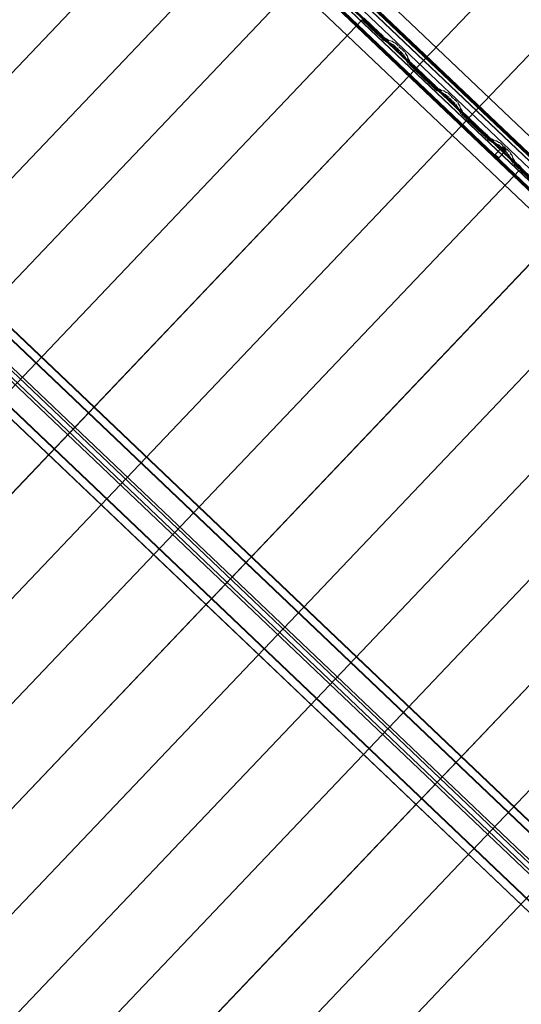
# Model space of a CAD drawing. Header units: metres. Extents: x 32343131.6 to 32343183.7, y 5699223.3 to 5699275.1.
# Tile 118 of 190: x 32343159.8 to 32343162.4, y 5699240.8 to 5699245.9. Entities that reach past the tile are written whole.
import ezdxf

# ---------------------------------------------------------------- set-up
doc = ezdxf.new("R2010")
doc.units = ezdxf.units.M
doc.layers.add('0-1', color=7, linetype='Continuous', lineweight=5)
for name, color, linetype, lineweight, true_color in [('A-GENM-1', 7, 'Continuous', 5, 0xcccccc), ('A-ROOF-1', 7, 'Continuous', 5, 0xcccccc), ('E-POWR-CNDT-1', 5, 'Continuous', 70, 0x0000ff), ('S-BEAM-1', 7, 'Continuous', 5, 0xcccccc)]:
    doc.layers.add(name, color=color, linetype=linetype, lineweight=lineweight, true_color=true_color)

# ---------------------------------------------------------------- blocks, each defined once
blk = doc.blocks.new('Ortgang Hochpunkt1 - Ortgang Hochpunkt-3544518-TGA_190_LP5_GR_DA-TGA-01_G_')
at = {"layer": 'A-ROOF-1'}
for p, q in [((89.4753, -25.0355), (54.6993, 8.0497)), ((89.4753, -25.0355), (54.6993, 8.0497)), ((80.6394, -16.8349), (74.8928, -11.3677)), ((80.6379, -16.8348), (74.893, -11.3691)), ((80.6115, -16.836), (74.8931, -11.3956)), ((74.8933, -11.394), (80.6131, -16.8357)), ((80.6307, -16.834), (74.8941, -11.3763)), ((80.6295, -16.8339), (74.8943, -11.3775))]:
    blk.add_line(p, q, dxfattribs=at)
blk = doc.blocks.new('Wasserleitblech1 - Wasserleitblech-3545928-TGA_190_LP5_GR_DA-TGA-01_G_')
at = {"layer": 'A-ROOF-1'}
for p, q in [((97.5593, -16.5384), (62.7833, 16.5468)), ((97.5593, -16.5384), (62.7833, 16.5468)), ((83.2201, -2.6498), (88.9319, -8.084)), ((88.9284, -8.1208), (83.1839, -2.6556)), ((88.9282, -8.1195), (83.1852, -2.6557)), ((88.9315, -8.085), (83.2191, -2.6503))]:
    blk.add_line(p, q, dxfattribs=at)
blk = doc.blocks.new('HEB Träger - 3883410-TGA_190_LP5_GR_DA-TGA-01_G_')
at = {"layer": 'S-BEAM-1'}
for p, q in [((95.9754, -18.2032), (61.1994, 14.882)), ((95.9454, -18.2348), (61.1694, 14.8504)), ((61.1709, 14.8521), (95.9469, -18.2331)), ((95.9738, -18.2048), (61.1979, 14.8804)), ((95.7394, -18.4513), (60.9634, 14.6339)), ((95.7409, -18.4497), (60.9649, 14.6355)), ((60.9919, 14.6638), (95.7678, -18.4214)), ((95.7694, -18.4197), (60.9934, 14.6655)), ((87.1704, -10.026), (81.3961, -4.5325)), ((87.1338, -10.0644), (81.3596, -4.5709)), ((87.1435, -10.0543), (81.3692, -4.5608)), ((87.1608, -10.0361), (81.3865, -4.5426))]:
    blk.add_line(p, q, dxfattribs=at)
blk = doc.blocks.new('construction-roof-accessories--rheinzink-rzk010047 - construction-roof-accessories--rheinzink-rzk010047-3217442-TGA_190_LP5_GR_DA-TGA-01_G_')
at = {"layer": 'A-GENM-1'}
for p, q in [((-0.0125, 0.0822), (0.0125, 0.0822)), ((0.0125, 0.0822), (-0.0125, 0.0822)), ((-0.0125, 0.0822), (-0.0125, 0.0322)), ((-0.0125, 0.0263), (-0.0125, 0.0822)), ((0.0125, 0.0822), (0.0125, 0.0263)), ((0.0125, 0.0322), (0.0125, 0.0822)), ((-0.0125, 0.0263), (-0.0125, 0.0322)), ((-0.0125, 0.0322), (0.0125, 0.0322)), ((-0.0125, 0.0322), (0.0125, 0.0322)), ((0.0125, 0.0263), (-0.0125, 0.0263)), ((-0.0125, 0.0263), (0.0125, 0.0263)), ((0.0125, 0.0322), (0.0125, 0.0263))]:
    blk.add_line(p, q, dxfattribs=at)
blk = doc.blocks.new('ARC_190_LPX_FM_Stellplätze_rvt-1-TGA_190_LP5_GR_DA-TGA-01_G_')
at = {"layer": 'S-BEAM-1'}
for p, q in [((32343161.8277, 5699245.6608), (32343170.09, 5699254.3454)), ((32343161.8277, 5699245.6608), (32343170.09, 5699254.3454)), ((32343161.8278, 5699245.6609), (32343170.0901, 5699254.3455)), ((32343161.8278, 5699245.6609), (32343170.0901, 5699254.3455)), ((32343162.0994, 5699245.4024), (32343170.3617, 5699254.0869)), ((32343162.0994, 5699245.4024), (32343170.3617, 5699254.0869)), ((32343162.0995, 5699245.4025), (32343170.3618, 5699254.087)), ((32343162.0995, 5699245.4025), (32343170.3618, 5699254.087)), ((32343152.4697, 5699238.0009), (32343160.732, 5699246.6854)), ((32343152.4697, 5699238.0009), (32343160.732, 5699246.6854)), ((32343152.4697, 5699238.0008), (32343160.7319, 5699246.6853)), ((32343152.4697, 5699238.0008), (32343160.7319, 5699246.6853)), ((32343152.7413, 5699237.7423), (32343161.0036, 5699246.4268)), ((32343152.7413, 5699237.7423), (32343161.0036, 5699246.4268)), ((32343152.7414, 5699237.7424), (32343161.0037, 5699246.4269)), ((32343152.7414, 5699237.7424), (32343161.0037, 5699246.4269)), ((32343153.013, 5699237.4838), (32343161.2753, 5699246.1683)), ((32343153.013, 5699237.4838), (32343161.2753, 5699246.1683)), ((32343153.0131, 5699237.4839), (32343161.2754, 5699246.1684)), ((32343153.0131, 5699237.4839), (32343161.2754, 5699246.1684)), ((32343153.2847, 5699237.2253), (32343161.547, 5699245.9098)), ((32343153.2847, 5699237.2253), (32343161.547, 5699245.9098)), ((32343153.2848, 5699237.2254), (32343161.5471, 5699245.9099)), ((32343153.2848, 5699237.2254), (32343161.5471, 5699245.9099)), ((32343161.547, 5699245.9098), (32343161.5471, 5699245.9099)), ((32343161.5471, 5699245.9099), (32343161.547, 5699245.9098)), ((32343161.6258, 5699245.8349), (32343161.547, 5699245.9098)), ((32343161.5471, 5699245.9099), (32343161.6259, 5699245.8349)), ((32343161.556, 5699245.9193), (32343161.6348, 5699245.8443)), ((32343161.6349, 5699245.8444), (32343161.5561, 5699245.9194)), ((32343161.6291, 5699245.8321), (32343161.6338, 5699245.8283)), ((32343161.6345, 5699245.8275), (32343161.6298, 5699245.8313)), ((32343161.6429, 5699245.8378), (32343161.6381, 5699245.8416)), ((32343161.6388, 5699245.8408), (32343161.6436, 5699245.837)), ((32343161.6447, 5699245.8171), (32343161.6407, 5699245.8217)), ((32343161.6415, 5699245.821), (32343161.6455, 5699245.8165)), ((32343161.6497, 5699245.8312), (32343161.6537, 5699245.8266)), ((32343161.6546, 5699245.826), (32343161.6505, 5699245.8305)), ((32343161.6574, 5699245.8228), (32343161.665, 5699245.8157)), ((32343161.665, 5699245.8158), (32343161.6575, 5699245.8229)), ((32343161.6559, 5699245.8062), (32343161.6484, 5699245.8133)), ((32343161.6485, 5699245.8134), (32343161.656, 5699245.8063)), ((32343161.6606, 5699245.8025), (32343161.6651, 5699245.8016)), ((32343161.6662, 5699245.8006), (32343161.6617, 5699245.8015)), ((32343161.6661, 5699245.801), (32343161.6753, 5699245.7944)), ((32343161.6762, 5699245.7935), (32343161.667, 5699245.8001)), ((32343161.6741, 5699245.8111), (32343161.6697, 5699245.812)), ((32343161.6707, 5699245.811), (32343161.6752, 5699245.8101)), ((32343161.6843, 5699245.8039), (32343161.6751, 5699245.8105)), ((32343161.676, 5699245.8096), (32343161.6852, 5699245.8029)), ((32343161.6761, 5699245.7939), (32343161.6906, 5699245.791)), ((32343161.6916, 5699245.7899), (32343161.6772, 5699245.7929)), ((32343161.6996, 5699245.8005), (32343161.6851, 5699245.8034)), ((32343161.6862, 5699245.8024), (32343161.7006, 5699245.7994)), ((32343161.6916, 5699245.7904), (32343161.7008, 5699245.7837)), ((32343161.7016, 5699245.7828), (32343161.6924, 5699245.7895)), ((32343161.7098, 5699245.7932), (32343161.7006, 5699245.7999)), ((32343161.7014, 5699245.799), (32343161.7107, 5699245.7923)), ((32343161.7016, 5699245.7833), (32343161.7065, 5699245.7823)), ((32343161.7076, 5699245.7812), (32343161.7026, 5699245.7822)), ((32343161.7155, 5699245.7918), (32343161.7106, 5699245.7928)), ((32343161.7117, 5699245.7917), (32343161.7166, 5699245.7907)), ((32343161.7245, 5699245.7657), (32343161.7122, 5699245.7775)), ((32343161.7123, 5699245.7776), (32343161.7246, 5699245.7658)), ((32343161.7212, 5699245.7869), (32343161.7335, 5699245.7752)), ((32343161.7336, 5699245.7753), (32343161.7213, 5699245.787)), ((32343161.737, 5699245.7716), (32343161.7388, 5699245.7694)), ((32343161.7397, 5699245.7686), (32343161.7379, 5699245.7708)), ((32343161.7297, 5699245.76), (32343161.7279, 5699245.7622)), ((32343161.7289, 5699245.7614), (32343161.7307, 5699245.7592)), ((32343161.7379, 5699245.7523), (32343161.7401, 5699245.7506)), ((32343161.741, 5699245.7497), (32343161.7387, 5699245.7514)), ((32343161.7571, 5699245.7348), (32343161.7447, 5699245.7465)), ((32343161.7448, 5699245.7466), (32343161.7571, 5699245.7349)), ((32343161.7492, 5699245.7601), (32343161.7469, 5699245.7618)), ((32343161.7477, 5699245.7609), (32343161.75, 5699245.7592)), ((32343161.7662, 5699245.7443), (32343161.7538, 5699245.7561)), ((32343161.7538, 5699245.756), (32343161.7661, 5699245.7443)), ((32343161.7623, 5699245.7255), (32343161.7611, 5699245.7303)), ((32343161.7621, 5699245.7293), (32343161.7634, 5699245.7245)), ((32343161.77, 5699245.7156), (32343161.7629, 5699245.7245)), ((32343161.7639, 5699245.7237), (32343161.771, 5699245.7148)), ((32343161.7701, 5699245.7398), (32343161.7713, 5699245.7349)), ((32343161.7724, 5699245.7339), (32343161.7712, 5699245.7388)), ((32343161.772, 5699245.734), (32343161.7791, 5699245.7251)), ((32343161.78, 5699245.7243), (32343161.7729, 5699245.7332)), ((32343161.7796, 5699245.7243), (32343161.7832, 5699245.71)), ((32343161.7843, 5699245.709), (32343161.7807, 5699245.7233)), ((32343161.7742, 5699245.7006), (32343161.7705, 5699245.7149)), ((32343161.7716, 5699245.7138), (32343161.7753, 5699245.6995)), ((32343161.7819, 5699245.6907), (32343161.7748, 5699245.6996)), ((32343161.7758, 5699245.6988), (32343161.7829, 5699245.6899)), ((32343161.7836, 5699245.6856), (32343161.7824, 5699245.6899)), ((32343161.7835, 5699245.6889), (32343161.7846, 5699245.6845)), ((32343161.7838, 5699245.7091), (32343161.791, 5699245.7002)), ((32343161.7919, 5699245.6994), (32343161.7848, 5699245.7083)), ((32343161.7886, 5699245.6801), (32343161.7962, 5699245.673)), ((32343161.7961, 5699245.6729), (32343161.7886, 5699245.68)), ((32343161.7915, 5699245.6994), (32343161.7926, 5699245.695)), ((32343161.7937, 5699245.694), (32343161.7925, 5699245.6984)), ((32343161.7976, 5699245.6895), (32343161.8051, 5699245.6824)), ((32343161.8052, 5699245.6824), (32343161.7977, 5699245.6896)), ((32343161.7993, 5699245.6702), (32343161.8041, 5699245.6664)), ((32343161.8048, 5699245.6656), (32343161.8, 5699245.6694)), ((32343161.8131, 5699245.6758), (32343161.8084, 5699245.6796)), ((32343161.8091, 5699245.6788), (32343161.8138, 5699245.675)), ((32343161.82, 5699245.6692), (32343161.824, 5699245.6646)), ((32343161.8248, 5699245.664), (32343161.8208, 5699245.6685)), ((32343153.5564, 5699236.9668), (32343161.8187, 5699245.6514)), ((32343153.5564, 5699236.9668), (32343161.8187, 5699245.6514)), ((32343153.5565, 5699236.9669), (32343161.8188, 5699245.6515)), ((32343153.5565, 5699236.9669), (32343161.8188, 5699245.6515)), ((32343161.815, 5699245.6552), (32343161.8109, 5699245.6597)), ((32343161.8118, 5699245.6591), (32343161.8158, 5699245.6545)), ((32343161.8187, 5699245.6514), (32343161.8188, 5699245.6515)), ((32343161.8188, 5699245.6515), (32343161.8187, 5699245.6514)), ((32343161.8975, 5699245.5764), (32343161.8187, 5699245.6514)), ((32343161.8188, 5699245.6515), (32343161.8976, 5699245.5765)), ((32343161.8278, 5699245.6609), (32343161.8277, 5699245.6608)), ((32343161.8277, 5699245.6608), (32343161.8278, 5699245.6609)), ((32343161.8277, 5699245.6608), (32343161.9065, 5699245.5859)), ((32343161.9066, 5699245.586), (32343161.8278, 5699245.6609)), ((32343161.9008, 5699245.5737), (32343161.9055, 5699245.5699)), ((32343161.9062, 5699245.5691), (32343161.9015, 5699245.5729)), ((32343161.9145, 5699245.5793), (32343161.9098, 5699245.5831)), ((32343161.9105, 5699245.5823), (32343161.9152, 5699245.5785)), ((32343161.9214, 5699245.5727), (32343161.9254, 5699245.5681)), ((32343161.9263, 5699245.5675), (32343161.9222, 5699245.572)), ((32343161.9291, 5699245.5643), (32343161.9366, 5699245.5572)), ((32343161.9367, 5699245.5573), (32343161.9292, 5699245.5644)), ((32343161.9164, 5699245.5587), (32343161.9124, 5699245.5632)), ((32343161.9132, 5699245.5626), (32343161.9172, 5699245.558)), ((32343161.9276, 5699245.5477), (32343161.9201, 5699245.5549)), ((32343161.9202, 5699245.555), (32343161.9277, 5699245.5478)), ((32343161.9323, 5699245.544), (32343161.9368, 5699245.5431)), ((32343161.9378, 5699245.5421), (32343161.9334, 5699245.543)), ((32343161.9378, 5699245.5426), (32343161.947, 5699245.5359)), ((32343161.9479, 5699245.535), (32343161.9386, 5699245.5416)), ((32343161.9458, 5699245.5526), (32343161.9414, 5699245.5535)), ((32343161.9424, 5699245.5525), (32343161.9469, 5699245.5516)), ((32343161.956, 5699245.5454), (32343161.9468, 5699245.552)), ((32343161.9477, 5699245.5511), (32343161.9569, 5699245.5445)), ((32343161.9478, 5699245.5354), (32343161.9623, 5699245.5325)), ((32343161.9633, 5699245.5315), (32343161.9488, 5699245.5344)), ((32343161.9713, 5699245.542), (32343161.9568, 5699245.5449)), ((32343161.9579, 5699245.5439), (32343161.9723, 5699245.5409)), ((32343161.9632, 5699245.5319), (32343161.9725, 5699245.5253)), ((32343161.9733, 5699245.5243), (32343161.9641, 5699245.531)), ((32343161.9815, 5699245.5347), (32343161.9723, 5699245.5414)), ((32343161.9731, 5699245.5405), (32343161.9823, 5699245.5338)), ((32343161.9733, 5699245.5248), (32343161.9782, 5699245.5238)), ((32343161.9793, 5699245.5228), (32343161.9743, 5699245.5238)), ((32343161.9872, 5699245.5333), (32343161.9823, 5699245.5343)), ((32343161.9833, 5699245.5332), (32343161.9883, 5699245.5322)), ((32343161.9962, 5699245.5073), (32343161.9839, 5699245.519)), ((32343161.984, 5699245.5191), (32343161.9963, 5699245.5074)), ((32343161.9929, 5699245.5285), (32343162.0052, 5699245.5167)), ((32343162.0053, 5699245.5168), (32343161.993, 5699245.5286)), ((32343162.0086, 5699245.5132), (32343162.0104, 5699245.511)), ((32343162.0014, 5699245.5015), (32343161.9996, 5699245.5037)), ((32343162.0006, 5699245.5029), (32343162.0024, 5699245.5007)), ((32343162.0095, 5699245.4939), (32343162.0118, 5699245.4922)), ((32343162.0114, 5699245.5102), (32343162.0096, 5699245.5124)), ((32343162.0127, 5699245.4913), (32343162.0104, 5699245.4929)), ((32343162.0287, 5699245.4763), (32343162.0164, 5699245.488)), ((32343162.0165, 5699245.4881), (32343162.0288, 5699245.4764)), ((32343162.0209, 5699245.5017), (32343162.0186, 5699245.5033)), ((32343162.0194, 5699245.5024), (32343162.0217, 5699245.5007)), ((32343162.0254, 5699245.4975), (32343162.0378, 5699245.4858)), ((32343162.0379, 5699245.4859), (32343162.0255, 5699245.4976)), ((32343162.034, 5699245.467), (32343162.0327, 5699245.4719)), ((32343162.0338, 5699245.4709), (32343162.0351, 5699245.466)), ((32343162.0417, 5699245.4572), (32343162.0346, 5699245.466)), ((32343162.0356, 5699245.4652), (32343162.0427, 5699245.4563)), ((32343162.0418, 5699245.4813), (32343162.043, 5699245.4765)), ((32343162.0441, 5699245.4755), (32343162.0429, 5699245.4803)), ((32343162.0436, 5699245.4755), (32343162.0507, 5699245.4666)), ((32343162.0517, 5699245.4658), (32343162.0446, 5699245.4747)), ((32343162.0513, 5699245.4659), (32343162.0549, 5699245.4516)), ((32343162.056, 5699245.4505), (32343162.0523, 5699245.4649)), ((32343162.0459, 5699245.4421), (32343162.0422, 5699245.4564)), ((32343162.0433, 5699245.4554), (32343162.047, 5699245.4411)), ((32343162.0536, 5699245.4322), (32343162.0465, 5699245.4411)), ((32343162.0475, 5699245.4403), (32343162.0546, 5699245.4314)), ((32343162.0552, 5699245.4271), (32343162.0541, 5699245.4315)), ((32343162.0552, 5699245.4305), (32343162.0563, 5699245.4261)), ((32343162.0555, 5699245.4506), (32343162.0626, 5699245.4417)), ((32343162.0636, 5699245.4409), (32343162.0565, 5699245.4498)), ((32343162.0678, 5699245.4144), (32343162.0602, 5699245.4215)), ((32343162.0603, 5699245.4216), (32343162.0678, 5699245.4145)), ((32343162.0631, 5699245.441), (32343162.0643, 5699245.4366)), ((32343162.0654, 5699245.4355), (32343162.0642, 5699245.4399)), ((32343162.0693, 5699245.431), (32343162.0768, 5699245.4239)), ((32343162.0769, 5699245.424), (32343162.0694, 5699245.4311)), ((32343162.071, 5699245.4117), (32343162.0758, 5699245.4079)), ((32343162.0848, 5699245.4174), (32343162.08, 5699245.4212)), ((32343162.0807, 5699245.4204), (32343162.0855, 5699245.4166)), ((32343153.8281, 5699236.7084), (32343162.0904, 5699245.3929)), ((32343153.8281, 5699236.7084), (32343162.0904, 5699245.3929)), ((32343153.8282, 5699236.7085), (32343162.0905, 5699245.393)), ((32343153.8282, 5699236.7085), (32343162.0905, 5699245.393)), ((32343162.0765, 5699245.4071), (32343162.0717, 5699245.4109)), ((32343162.0867, 5699245.3967), (32343162.0826, 5699245.4012)), ((32343162.0835, 5699245.4006), (32343162.0875, 5699245.396)), ((32343162.0904, 5699245.3929), (32343162.0905, 5699245.393)), ((32343162.0905, 5699245.393), (32343162.0904, 5699245.3929)), ((32343162.1692, 5699245.3179), (32343162.0904, 5699245.3929)), ((32343162.0905, 5699245.393), (32343162.1693, 5699245.318)), ((32343162.0916, 5699245.4107), (32343162.0957, 5699245.4062)), ((32343162.0965, 5699245.4055), (32343162.0925, 5699245.4101)), ((32343162.0995, 5699245.4025), (32343162.0994, 5699245.4024)), ((32343162.0994, 5699245.4024), (32343162.0995, 5699245.4025)), ((32343162.0994, 5699245.4024), (32343162.1782, 5699245.3274)), ((32343162.1783, 5699245.3275), (32343162.0995, 5699245.4025)), ((32343162.1725, 5699245.3152), (32343162.1772, 5699245.3114)), ((32343162.1779, 5699245.3106), (32343162.1732, 5699245.3144)), ((32343162.1862, 5699245.3209), (32343162.1815, 5699245.3247)), ((32343162.1822, 5699245.3239), (32343162.1869, 5699245.3201)), ((32343162.1931, 5699245.3142), (32343162.1971, 5699245.3097)), ((32343162.1979, 5699245.309), (32343162.1939, 5699245.3136)), ((32343162.1881, 5699245.3002), (32343162.1841, 5699245.3047)), ((32343162.1849, 5699245.3041), (32343162.1889, 5699245.2995)), ((32343162.1993, 5699245.2892), (32343162.1918, 5699245.2964)), ((32343162.1919, 5699245.2965), (32343162.1994, 5699245.2893)), ((32343162.2008, 5699245.3059), (32343162.2083, 5699245.2987)), ((32343162.2084, 5699245.2988), (32343162.2009, 5699245.306)), ((32343162.204, 5699245.2856), (32343162.2085, 5699245.2847)), ((32343162.2095, 5699245.2836), (32343162.2051, 5699245.2845)), ((32343162.2095, 5699245.2841), (32343162.2187, 5699245.2774)), ((32343162.2195, 5699245.2765), (32343162.2103, 5699245.2832)), ((32343162.2175, 5699245.2941), (32343162.213, 5699245.295)), ((32343162.2141, 5699245.294), (32343162.2186, 5699245.2931)), ((32343162.2277, 5699245.2869), (32343162.2185, 5699245.2936)), ((32343162.2193, 5699245.2926), (32343162.2286, 5699245.286)), ((32343162.2195, 5699245.277), (32343162.2339, 5699245.274)), ((32343162.235, 5699245.273), (32343162.2205, 5699245.2759)), ((32343162.243, 5699245.2835), (32343162.2285, 5699245.2864)), ((32343162.2296, 5699245.2854), (32343162.244, 5699245.2825)), ((32343162.2349, 5699245.2734), (32343162.2441, 5699245.2668)), ((32343162.245, 5699245.2659), (32343162.2358, 5699245.2725)), ((32343162.2532, 5699245.2763), (32343162.244, 5699245.2829)), ((32343162.2448, 5699245.282), (32343162.254, 5699245.2753)), ((32343162.2449, 5699245.2663), (32343162.2499, 5699245.2653)), ((32343162.2509, 5699245.2643), (32343162.246, 5699245.2653)), ((32343162.2589, 5699245.2748), (32343162.254, 5699245.2758)), ((32343162.255, 5699245.2748), (32343162.26, 5699245.2738)), ((32343162.2556, 5699245.2606), (32343162.268, 5699245.2489)), ((32343162.2679, 5699245.2488), (32343162.2556, 5699245.2605)), ((32343162.2646, 5699245.27), (32343162.2769, 5699245.2583)), ((32343162.277, 5699245.2584), (32343162.2647, 5699245.2701)), ((32343162.2731, 5699245.243), (32343162.2713, 5699245.2452)), ((32343162.2723, 5699245.2444), (32343162.2741, 5699245.2422)), ((32343162.2803, 5699245.2547), (32343162.2821, 5699245.2525)), ((32343162.2812, 5699245.2354), (32343162.2835, 5699245.2337)), ((32343162.2831, 5699245.2517), (32343162.2813, 5699245.2539)), ((32343162.2844, 5699245.2328), (32343162.2821, 5699245.2345)), ((32343162.3004, 5699245.2178), (32343162.2881, 5699245.2295)), ((32343162.2882, 5699245.2296), (32343162.3005, 5699245.2179)), ((32343162.2925, 5699245.2432), (32343162.2903, 5699245.2449)), ((32343162.2911, 5699245.2439), (32343162.2934, 5699245.2423)), ((32343162.2971, 5699245.239), (32343162.3095, 5699245.2273)), ((32343162.3095, 5699245.2274), (32343162.2972, 5699245.2391)), ((32343162.3057, 5699245.2085), (32343162.3044, 5699245.2134)), ((32343162.3055, 5699245.2124), (32343162.3068, 5699245.2075)), ((32343162.3134, 5699245.1987), (32343162.3063, 5699245.2075)), ((32343162.3134, 5699245.2229), (32343162.3147, 5699245.218)), ((32343162.3158, 5699245.217), (32343162.3145, 5699245.2219)), ((32343162.3153, 5699245.217), (32343162.3224, 5699245.2082)), ((32343162.3234, 5699245.2073), (32343162.3163, 5699245.2162)), ((32343162.3229, 5699245.2074), (32343162.3266, 5699245.1931)), ((32343162.3073, 5699245.2067), (32343162.3144, 5699245.1979)), ((32343162.3176, 5699245.1836), (32343162.3139, 5699245.1979)), ((32343162.315, 5699245.1969), (32343162.3187, 5699245.1826)), ((32343162.3253, 5699245.1738), (32343162.3182, 5699245.1826)), ((32343162.3192, 5699245.1818), (32343162.3263, 5699245.1729)), ((32343162.3277, 5699245.1921), (32343162.324, 5699245.2064)), ((32343162.3269, 5699245.1686), (32343162.3258, 5699245.173)), ((32343162.3269, 5699245.172), (32343162.328, 5699245.1676)), ((32343162.3272, 5699245.1921), (32343162.3343, 5699245.1832)), ((32343162.3353, 5699245.1824), (32343162.3282, 5699245.1913)), ((32343162.3394, 5699245.1559), (32343162.3319, 5699245.1631)), ((32343162.332, 5699245.1632), (32343162.3395, 5699245.156)), ((32343162.3348, 5699245.1825), (32343162.336, 5699245.1781)), ((32343162.337, 5699245.1771), (32343162.3359, 5699245.1815)), ((32343162.3486, 5699245.1655), (32343162.341, 5699245.1726)), ((32343162.341, 5699245.1725), (32343162.3485, 5699245.1654)), ((32343162.3565, 5699245.1589), (32343162.3517, 5699245.1627)), ((32343162.3524, 5699245.1619), (32343162.3572, 5699245.1581)), ((32343154.0998, 5699236.4499), (32343162.3621, 5699245.1344)), ((32343154.0998, 5699236.4499), (32343162.3621, 5699245.1344)), ((32343154.0999, 5699236.45), (32343162.3621, 5699245.1345)), ((32343154.0999, 5699236.45), (32343162.3621, 5699245.1345)), ((32343162.3427, 5699245.1532), (32343162.3475, 5699245.1494)), ((32343162.3482, 5699245.1486), (32343162.3434, 5699245.1524)), ((32343162.3583, 5699245.1382), (32343162.3543, 5699245.1428)), ((32343162.3551, 5699245.1421), (32343162.3592, 5699245.1375)), ((32343162.3621, 5699245.1344), (32343162.3621, 5699245.1345)), ((32343162.3621, 5699245.1345), (32343162.441, 5699245.0595)), ((32343162.3621, 5699245.1345), (32343162.3621, 5699245.1344)), ((32343162.4409, 5699245.0594), (32343162.3621, 5699245.1344)), ((32343162.3633, 5699245.1522), (32343162.3674, 5699245.1477)), ((32343162.3682, 5699245.147), (32343162.3642, 5699245.1516)), ((32343154.3715, 5699236.1914), (32343162.6337, 5699244.8759)), ((32343154.3715, 5699236.1914), (32343162.6337, 5699244.8759)), ((32343154.3716, 5699236.1915), (32343162.6338, 5699244.876)), ((32343154.3716, 5699236.1915), (32343162.6338, 5699244.876)), ((32343154.6431, 5699235.9329), (32343162.9054, 5699244.6175)), ((32343154.6431, 5699235.9329), (32343162.9054, 5699244.6175)), ((32343154.6432, 5699235.933), (32343162.9055, 5699244.6175)), ((32343154.6432, 5699235.933), (32343162.9055, 5699244.6175)), ((32343154.9148, 5699235.6745), (32343163.1771, 5699244.359)), ((32343154.9148, 5699235.6745), (32343163.1771, 5699244.359)), ((32343154.9149, 5699235.6746), (32343163.1772, 5699244.3591)), ((32343154.9149, 5699235.6746), (32343163.1772, 5699244.3591)), ((32343155.1865, 5699235.416), (32343163.4488, 5699244.1005)), ((32343155.1865, 5699235.416), (32343163.4488, 5699244.1005)), ((32343155.1866, 5699235.4161), (32343163.4489, 5699244.1006)), ((32343155.1866, 5699235.4161), (32343163.4489, 5699244.1006)), ((32343155.4582, 5699235.1575), (32343163.7205, 5699243.842)), ((32343155.4582, 5699235.1575), (32343163.7205, 5699243.842)), ((32343155.4583, 5699235.1576), (32343163.7206, 5699243.8421)), ((32343155.4583, 5699235.1576), (32343163.7206, 5699243.8421)), ((32343155.7299, 5699234.899), (32343163.9922, 5699243.5835)), ((32343155.7299, 5699234.899), (32343163.9922, 5699243.5835)), ((32343155.73, 5699234.8991), (32343163.9923, 5699243.5836)), ((32343155.73, 5699234.8991), (32343163.9923, 5699243.5836)), ((32343156.0016, 5699234.6405), (32343164.2639, 5699243.3251)), ((32343156.0016, 5699234.6405), (32343164.2639, 5699243.3251)), ((32343156.0017, 5699234.6406), (32343164.264, 5699243.3252)), ((32343156.0017, 5699234.6406), (32343164.264, 5699243.3252))]:
    blk.add_line(p, q, dxfattribs=at)
for centre, major_axis, ratio, start_param, end_param in [((32343161.6263, 5699245.8353), (-0.00543, 0.00517), 0.087155, 1.570796, 2.355303), ((32343161.6263, 5699245.8353), (-0.00435, 0.00414), 0.087155, 1.570797, 2.3553), ((32343161.6374, 5699245.8243), (-0.00543, 0.00517), 0.087156, 3.927882, 5.496895), ((32343161.6374, 5699245.8243), (-0.00435, 0.00414), 0.087156, 3.927882, 5.496898), ((32343161.6353, 5699245.8448), (-0.00543, 0.00517), 0.087156, 1.570796, 2.355304), ((32343161.6353, 5699245.8448), (-0.00435, 0.00414), 0.087156, 1.570796, 2.355303), ((32343161.6464, 5699245.8338), (-0.00543, 0.00517), 0.087156, 3.927882, 5.496895), ((32343161.6464, 5699245.8338), (-0.00435, 0.00414), 0.087156, 3.927884, 5.496895), ((32343161.6579, 5699245.8233), (-0.00543, 0.00517), 0.087156, 0.78629, 1.570796), ((32343161.6579, 5699245.8233), (-0.00435, 0.00414), 0.087156, 0.786288, 1.570796), ((32343161.6489, 5699245.8138), (-0.00543, 0.00517), 0.087156, 0.786291, 1.570796), ((32343161.6489, 5699245.8138), (-0.00435, 0.00414), 0.087156, 0.78629, 1.570796), ((32343161.6564, 5699245.8067), (-0.00543, 0.00517), 0.087155, 1.570797, 3.003604), ((32343161.6564, 5699245.8067), (-0.00435, 0.00414), 0.087155, 1.570797, 3.003603), ((32343161.6654, 5699245.8161), (-0.00435, 0.00414), 0.087155, 1.570796, 3.003604), ((32343161.6654, 5699245.8161), (-0.00543, 0.00517), 0.087156, 1.570796, 3.003604), ((32343161.6704, 5699245.7964), (-0.00543, 0.00517), 0.087155, 5.711274, 6.145197), ((32343161.6704, 5699245.7964), (-0.00435, 0.00414), 0.087156, 5.711273, 6.145191), ((32343161.6794, 5699245.8059), (-0.00543, 0.00517), 0.087156, 5.711273, 6.145196), ((32343161.6794, 5699245.8059), (-0.00435, 0.00414), 0.087156, 5.71127, 6.145197), ((32343161.6718, 5699245.7981), (-0.00435, 0.00414), 0.087156, 2.569681, 3.003605), ((32343161.6718, 5699245.7981), (-0.00543, 0.00517), 0.087156, 2.569681, 3.003604), ((32343161.6809, 5699245.8075), (-0.00435, 0.00414), 0.087156, 2.569679, 3.003603), ((32343161.6809, 5699245.8075), (-0.00543, 0.00517), 0.087156, 2.569681, 3.003608), ((32343161.6959, 5699245.7858), (-0.00543, 0.00517), 0.087156, 5.711278, 6.145196), ((32343161.6959, 5699245.7858), (-0.00435, 0.00414), 0.087156, 5.711273, 6.145194), ((32343161.7049, 5699245.7953), (-0.00543, 0.00517), 0.087156, 5.711273, 6.145196), ((32343161.7049, 5699245.7953), (-0.00435, 0.00414), 0.087156, 5.711273, 6.145196), ((32343161.6973, 5699245.7874), (-0.00435, 0.00414), 0.087156, 2.56968, 3.003606), ((32343161.6973, 5699245.7874), (-0.00543, 0.00517), 0.087156, 2.569681, 3.003604), ((32343161.7118, 5699245.7771), (-0.00543, 0.00517), 0.087155, 4.712389, 6.145197), ((32343161.7118, 5699245.7771), (-0.00435, 0.00414), 0.087155, 4.71239, 6.145189), ((32343161.7063, 5699245.7969), (-0.00435, 0.00414), 0.087156, 2.569681, 3.003603), ((32343161.7063, 5699245.7969), (-0.00543, 0.00517), 0.087156, 2.56968, 3.003609), ((32343161.7208, 5699245.7866), (-0.00543, 0.00517), 0.087156, 4.712389, 6.1452), ((32343161.7208, 5699245.7866), (-0.00435, 0.00414), 0.087155, 4.712389, 6.145197), ((32343161.7332, 5699245.7748), (-0.00435, 0.00414), 0.087156, 3.741007, 4.712389), ((32343161.7332, 5699245.7748), (-0.00543, 0.00517), 0.087155, 3.74101, 4.712389), ((32343161.7435, 5699245.7654), (-0.00543, 0.00517), 0.087156, 0.599417, 2.542175), ((32343161.7435, 5699245.7654), (-0.00435, 0.00414), 0.087156, 0.599417, 2.542176), ((32343161.7241, 5699245.7654), (-0.00435, 0.00414), 0.087156, 3.741009, 4.712389), ((32343161.7241, 5699245.7654), (-0.00543, 0.00517), 0.087156, 3.741008, 4.712389), ((32343161.7345, 5699245.756), (-0.00543, 0.00517), 0.087155, 0.599421, 2.542176), ((32343161.7345, 5699245.756), (-0.00435, 0.00414), 0.087156, 0.599417, 2.542177), ((32343161.7444, 5699245.7461), (-0.00543, 0.00517), 0.087156, 4.712389, 5.683768), ((32343161.7444, 5699245.7461), (-0.00435, 0.00414), 0.087156, 4.712389, 5.683768), ((32343161.7534, 5699245.7556), (-0.00543, 0.00517), 0.087156, 4.712389, 5.683769), ((32343161.7534, 5699245.7556), (-0.00435, 0.00414), 0.087155, 4.712389, 5.683769), ((32343161.7567, 5699245.7344), (-0.00435, 0.00414), 0.087156, 3.279581, 4.712389), ((32343161.7567, 5699245.7344), (-0.00543, 0.00517), 0.087156, 3.279587, 4.712389), ((32343161.7677, 5699245.7204), (-0.00543, 0.00517), 0.087156, 0.137983, 0.571912), ((32343161.7677, 5699245.7204), (-0.00435, 0.00414), 0.087155, 0.137989, 0.571916), ((32343161.7657, 5699245.7439), (-0.00435, 0.00414), 0.087156, 3.279582, 4.712389), ((32343161.7657, 5699245.7439), (-0.00543, 0.00517), 0.087156, 3.279581, 4.712389), ((32343161.7768, 5699245.7299), (-0.00543, 0.00517), 0.087156, 0.137989, 0.571913), ((32343161.7768, 5699245.7299), (-0.00435, 0.00414), 0.087156, 0.137986, 0.571912), ((32343161.7752, 5699245.7284), (-0.00435, 0.00414), 0.087155, 3.279587, 3.713505), ((32343161.7752, 5699245.7284), (-0.00543, 0.00517), 0.087156, 3.279581, 3.713503), ((32343161.7662, 5699245.7189), (-0.00435, 0.00414), 0.087156, 3.279581, 3.713507), ((32343161.7662, 5699245.7189), (-0.00543, 0.00517), 0.087156, 3.279581, 3.713505), ((32343161.7796, 5699245.6955), (-0.00543, 0.00517), 0.087156, 0.137992, 0.571912), ((32343161.7796, 5699245.6955), (-0.00435, 0.00414), 0.087156, 0.137989, 0.571906), ((32343161.7781, 5699245.694), (-0.00435, 0.00414), 0.087156, 3.279581, 3.713503), ((32343161.7887, 5699245.705), (-0.00543, 0.00517), 0.087156, 0.137989, 0.571911), ((32343161.7781, 5699245.694), (-0.00543, 0.00517), 0.087156, 3.279577, 3.713505), ((32343161.789, 5699245.6805), (-0.00543, 0.00517), 0.087156, 0.137993, 1.570796), ((32343161.7887, 5699245.705), (-0.00435, 0.00414), 0.087156, 0.137986, 0.571912), ((32343161.789, 5699245.6805), (-0.00435, 0.00414), 0.087156, 0.137988, 1.570796), ((32343161.7871, 5699245.7035), (-0.00435, 0.00414), 0.087156, 3.279584, 3.713505), ((32343161.7871, 5699245.7035), (-0.00543, 0.00517), 0.087156, 3.279581, 3.713506), ((32343161.798, 5699245.69), (-0.00543, 0.00517), 0.087156, 0.137989, 1.570796), ((32343161.798, 5699245.69), (-0.00435, 0.00414), 0.087156, 0.137991, 1.570796), ((32343161.7965, 5699245.6733), (-0.00543, 0.00517), 0.087156, 1.570796, 2.355303), ((32343161.7965, 5699245.6733), (-0.00435, 0.00414), 0.087156, 1.570796, 2.355299), ((32343161.8076, 5699245.6624), (-0.00543, 0.00517), 0.087156, 3.927882, 5.496895), ((32343161.8055, 5699245.6828), (-0.00543, 0.00517), 0.087156, 1.570796, 2.355306), ((32343161.8055, 5699245.6828), (-0.00435, 0.00414), 0.087156, 1.570797, 2.355302), ((32343161.8166, 5699245.6719), (-0.00543, 0.00517), 0.087156, 3.927883, 5.496893), ((32343161.8166, 5699245.6719), (-0.00435, 0.00414), 0.087155, 3.927882, 5.496896), ((32343161.8076, 5699245.6624), (-0.00435, 0.00414), 0.087156, 3.927883, 5.496894), ((32343161.8191, 5699245.6518), (-0.00543, 0.00517), 0.087156, 0.786292, 1.570797), ((32343161.8191, 5699245.6518), (-0.00435, 0.00414), 0.087156, 0.78629, 1.570797), ((32343161.8282, 5699245.6613), (-0.00543, 0.00517), 0.087156, 0.78629, 1.570796), ((32343161.8282, 5699245.6613), (-0.00435, 0.00414), 0.087156, 0.786288, 1.570796), ((32343161.898, 5699245.5768), (-0.00543, 0.00517), 0.087155, 1.570796, 2.355303), ((32343161.898, 5699245.5768), (-0.00435, 0.00414), 0.087155, 1.570797, 2.355301), ((32343161.909, 5699245.5659), (-0.00543, 0.00517), 0.087156, 3.927882, 5.496895), ((32343161.909, 5699245.5659), (-0.00435, 0.00414), 0.087156, 3.927882, 5.496898), ((32343161.907, 5699245.5863), (-0.00543, 0.00517), 0.087156, 1.570796, 2.355304), ((32343161.907, 5699245.5863), (-0.00435, 0.00414), 0.087156, 1.570797, 2.355303), ((32343161.9181, 5699245.5754), (-0.00543, 0.00517), 0.087156, 3.927882, 5.496895), ((32343161.9181, 5699245.5754), (-0.00435, 0.00414), 0.087156, 3.927883, 5.496895), ((32343161.9296, 5699245.5648), (-0.00543, 0.00517), 0.087156, 0.786289, 1.570796), ((32343161.9296, 5699245.5648), (-0.00435, 0.00414), 0.087156, 0.786287, 1.570796), ((32343161.9206, 5699245.5553), (-0.00543, 0.00517), 0.087156, 0.786291, 1.570796), ((32343161.9206, 5699245.5553), (-0.00435, 0.00414), 0.087156, 0.78629, 1.570796), ((32343161.9281, 5699245.5482), (-0.00543, 0.00517), 0.087155, 1.570797, 3.003604), ((32343161.9281, 5699245.5482), (-0.00435, 0.00414), 0.087155, 1.570797, 3.003603), ((32343161.9371, 5699245.5577), (-0.00543, 0.00517), 0.087156, 1.570796, 3.003603), ((32343161.9371, 5699245.5577), (-0.00435, 0.00414), 0.087155, 1.570796, 3.003604), ((32343161.9421, 5699245.538), (-0.00543, 0.00517), 0.087156, 5.711274, 6.145196), ((32343161.9421, 5699245.538), (-0.00435, 0.00414), 0.087156, 5.711273, 6.145192), ((32343161.9511, 5699245.5474), (-0.00543, 0.00517), 0.087156, 5.711273, 6.145196), ((32343161.9511, 5699245.5474), (-0.00435, 0.00414), 0.087156, 5.711273, 6.145196), ((32343161.9435, 5699245.5396), (-0.00435, 0.00414), 0.087156, 2.56968, 3.003605), ((32343161.9435, 5699245.5396), (-0.00543, 0.00517), 0.087156, 2.569682, 3.003604), ((32343161.9525, 5699245.5491), (-0.00435, 0.00414), 0.087156, 2.569681, 3.003603), ((32343161.9525, 5699245.5491), (-0.00543, 0.00517), 0.087155, 2.569681, 3.003605), ((32343161.9676, 5699245.5273), (-0.00543, 0.00517), 0.087156, 5.711277, 6.145196), ((32343161.9676, 5699245.5273), (-0.00435, 0.00414), 0.087156, 5.711273, 6.145192), ((32343161.9766, 5699245.5368), (-0.00543, 0.00517), 0.087156, 5.711273, 6.145197), ((32343161.9766, 5699245.5368), (-0.00435, 0.00414), 0.087156, 5.711271, 6.145196), ((32343161.969, 5699245.5289), (-0.00435, 0.00414), 0.087156, 2.569681, 3.003606), ((32343161.969, 5699245.5289), (-0.00543, 0.00517), 0.087156, 2.569681, 3.003604), ((32343161.9835, 5699245.5186), (-0.00543, 0.00517), 0.087156, 4.712389, 6.145196), ((32343161.9835, 5699245.5186), (-0.00435, 0.00414), 0.087156, 4.712389, 6.145195), ((32343161.978, 5699245.5384), (-0.00435, 0.00414), 0.087156, 2.569681, 3.003603), ((32343161.978, 5699245.5384), (-0.00543, 0.00517), 0.087155, 2.569681, 3.003605), ((32343161.9925, 5699245.5281), (-0.00543, 0.00517), 0.087156, 4.712389, 6.1452), ((32343161.9925, 5699245.5281), (-0.00435, 0.00414), 0.087156, 4.712389, 6.145196), ((32343162.0049, 5699245.5164), (-0.00435, 0.00414), 0.087156, 3.741012, 4.712389), ((32343162.0049, 5699245.5164), (-0.00543, 0.00517), 0.087156, 3.74101, 4.712389), ((32343161.9958, 5699245.5069), (-0.00435, 0.00414), 0.087156, 3.741009, 4.712389), ((32343161.9958, 5699245.5069), (-0.00543, 0.00517), 0.087156, 3.741008, 4.712389), ((32343162.0062, 5699245.4975), (-0.00543, 0.00517), 0.087155, 0.599421, 2.542176), ((32343162.0062, 5699245.4975), (-0.00435, 0.00414), 0.087156, 0.599417, 2.542184), ((32343162.0152, 5699245.507), (-0.00543, 0.00517), 0.087156, 0.599418, 2.542176), ((32343162.0152, 5699245.507), (-0.00435, 0.00414), 0.087156, 0.599418, 2.542176), ((32343162.0161, 5699245.4876), (-0.00543, 0.00517), 0.087156, 4.712389, 5.683768), ((32343162.0161, 5699245.4876), (-0.00435, 0.00414), 0.087156, 4.712389, 5.683768), ((32343162.0251, 5699245.4971), (-0.00543, 0.00517), 0.087156, 4.712389, 5.683769), ((32343162.0251, 5699245.4971), (-0.00435, 0.00414), 0.087156, 4.712389, 5.683768), ((32343162.0284, 5699245.4759), (-0.00435, 0.00414), 0.087156, 3.279581, 4.712389), ((32343162.0284, 5699245.4759), (-0.00543, 0.00517), 0.087156, 3.279579, 4.712389), ((32343162.0394, 5699245.4619), (-0.00543, 0.00517), 0.087156, 0.137988, 0.571912), ((32343162.0394, 5699245.4619), (-0.00435, 0.00414), 0.087155, 0.137989, 0.571912), ((32343162.0374, 5699245.4854), (-0.00435, 0.00414), 0.087156, 3.279579, 4.712389), ((32343162.0374, 5699245.4854), (-0.00543, 0.00517), 0.087156, 3.279581, 4.712389), ((32343162.0485, 5699245.4714), (-0.00543, 0.00517), 0.087156, 0.137989, 0.571912), ((32343162.0485, 5699245.4714), (-0.00435, 0.00414), 0.087156, 0.137987, 0.571912), ((32343162.0469, 5699245.4699), (-0.00435, 0.00414), 0.087156, 3.279583, 3.713505), ((32343162.0469, 5699245.4699), (-0.00543, 0.00517), 0.087156, 3.279581, 3.713502), ((32343162.0379, 5699245.4604), (-0.00435, 0.00414), 0.087156, 3.279581, 3.713506), ((32343162.0379, 5699245.4604), (-0.00543, 0.00517), 0.087155, 3.279578, 3.713505), ((32343162.0513, 5699245.437), (-0.00543, 0.00517), 0.087156, 0.137987, 0.571912), ((32343162.0513, 5699245.437), (-0.00435, 0.00414), 0.087156, 0.137989, 0.57191), ((32343162.0498, 5699245.4355), (-0.00435, 0.00414), 0.087156, 3.279581, 3.713503), ((32343162.0603, 5699245.4465), (-0.00543, 0.00517), 0.087156, 0.137989, 0.57191), ((32343162.0498, 5699245.4355), (-0.00543, 0.00517), 0.087156, 3.279576, 3.713505), ((32343162.0607, 5699245.422), (-0.00543, 0.00517), 0.087156, 0.137993, 1.570796), ((32343162.0603, 5699245.4465), (-0.00435, 0.00414), 0.087155, 0.137988, 0.571912), ((32343162.0607, 5699245.422), (-0.00435, 0.00414), 0.087156, 0.137988, 1.570796), ((32343162.0588, 5699245.445), (-0.00435, 0.00414), 0.087156, 3.279583, 3.713505), ((32343162.0588, 5699245.445), (-0.00543, 0.00517), 0.087156, 3.279581, 3.713509), ((32343162.0697, 5699245.4315), (-0.00543, 0.00517), 0.087156, 0.137989, 1.570796), ((32343162.0697, 5699245.4315), (-0.00435, 0.00414), 0.087156, 0.137987, 1.570796), ((32343162.0682, 5699245.4149), (-0.00435, 0.00414), 0.087156, 1.570796, 2.355298), ((32343162.0682, 5699245.4149), (-0.00543, 0.00517), 0.087156, 1.570796, 2.355303), ((32343162.0772, 5699245.4243), (-0.00543, 0.00517), 0.087156, 1.570796, 2.355306), ((32343162.0772, 5699245.4243), (-0.00435, 0.00414), 0.087156, 1.570796, 2.355302), ((32343162.0883, 5699245.4134), (-0.00543, 0.00517), 0.087156, 3.927882, 5.496896), ((32343162.0883, 5699245.4134), (-0.00435, 0.00414), 0.087155, 3.927884, 5.496896), ((32343162.0793, 5699245.4039), (-0.00543, 0.00517), 0.087156, 3.927883, 5.496895), ((32343162.0793, 5699245.4039), (-0.00435, 0.00414), 0.087156, 3.927882, 5.496893), ((32343162.0908, 5699245.3934), (-0.00543, 0.00517), 0.087156, 0.786292, 1.570796), ((32343162.0908, 5699245.3934), (-0.00435, 0.00414), 0.087156, 0.78629, 1.570796), ((32343162.0998, 5699245.4028), (-0.00543, 0.00517), 0.087156, 0.78629, 1.570796), ((32343162.0998, 5699245.4028), (-0.00435, 0.00414), 0.087156, 0.786288, 1.570796), ((32343162.1696, 5699245.3184), (-0.00543, 0.00517), 0.087155, 1.570797, 2.355303), ((32343162.1696, 5699245.3184), (-0.00435, 0.00414), 0.087155, 1.570797, 2.355304), ((32343162.1807, 5699245.3074), (-0.00543, 0.00517), 0.087155, 3.927883, 5.496896), ((32343162.1807, 5699245.3074), (-0.00435, 0.00414), 0.087155, 3.927883, 5.496899), ((32343162.1787, 5699245.3279), (-0.00543, 0.00517), 0.087156, 1.570796, 2.355302), ((32343162.1787, 5699245.3279), (-0.00435, 0.00414), 0.087156, 1.570797, 2.355303), ((32343162.1898, 5699245.3169), (-0.00543, 0.00517), 0.087156, 3.927882, 5.496895), ((32343162.1898, 5699245.3169), (-0.00435, 0.00414), 0.087156, 3.927878, 5.496895), ((32343162.2013, 5699245.3063), (-0.00543, 0.00517), 0.087156, 0.78629, 1.570796), ((32343162.1922, 5699245.2969), (-0.00543, 0.00517), 0.087156, 0.786291, 1.570796), ((32343162.1922, 5699245.2969), (-0.00435, 0.00414), 0.087156, 0.78629, 1.570796), ((32343162.2013, 5699245.3063), (-0.00435, 0.00414), 0.087156, 0.786289, 1.570796), ((32343162.1998, 5699245.2897), (-0.00543, 0.00517), 0.087155, 1.570797, 3.003604), ((32343162.1998, 5699245.2897), (-0.00435, 0.00414), 0.087155, 1.570797, 3.003613), ((32343162.2088, 5699245.2992), (-0.00543, 0.00517), 0.087156, 1.570796, 3.0036), ((32343162.2088, 5699245.2992), (-0.00435, 0.00414), 0.087156, 1.570796, 3.003604), ((32343162.2138, 5699245.2795), (-0.00543, 0.00517), 0.087156, 5.711274, 6.145196), ((32343162.2138, 5699245.2795), (-0.00435, 0.00414), 0.087156, 5.711273, 6.145192), ((32343162.2228, 5699245.289), (-0.00543, 0.00517), 0.087155, 5.711274, 6.145198), ((32343162.2228, 5699245.289), (-0.00435, 0.00414), 0.087156, 5.711273, 6.145196), ((32343162.2152, 5699245.2811), (-0.00435, 0.00414), 0.087156, 2.569681, 3.003607), ((32343162.2152, 5699245.2811), (-0.00543, 0.00517), 0.087156, 2.569681, 3.003604), ((32343162.2242, 5699245.2906), (-0.00435, 0.00414), 0.087156, 2.56968, 3.003604), ((32343162.2242, 5699245.2906), (-0.00543, 0.00517), 0.087155, 2.569681, 3.003606), ((32343162.2393, 5699245.2688), (-0.00543, 0.00517), 0.087156, 5.711274, 6.145196), ((32343162.2393, 5699245.2688), (-0.00435, 0.00414), 0.087156, 5.711273, 6.145193), ((32343162.2483, 5699245.2783), (-0.00543, 0.00517), 0.087156, 5.711274, 6.145198), ((32343162.2407, 5699245.2705), (-0.00435, 0.00414), 0.087156, 2.569681, 3.003606), ((32343162.2483, 5699245.2783), (-0.00435, 0.00414), 0.087156, 5.711271, 6.145196), ((32343162.2407, 5699245.2705), (-0.00543, 0.00517), 0.087156, 2.569682, 3.003604), ((32343162.2552, 5699245.2601), (-0.00543, 0.00517), 0.087156, 4.712389, 6.145196), ((32343162.2552, 5699245.2601), (-0.00435, 0.00414), 0.087156, 4.712389, 6.145193), ((32343162.2497, 5699245.2799), (-0.00435, 0.00414), 0.087156, 2.569679, 3.003604), ((32343162.2497, 5699245.2799), (-0.00543, 0.00517), 0.087156, 2.569681, 3.003605), ((32343162.2642, 5699245.2696), (-0.00543, 0.00517), 0.087156, 4.712389, 6.1452), ((32343162.2642, 5699245.2696), (-0.00435, 0.00414), 0.087156, 4.712389, 6.145196), ((32343162.2675, 5699245.2484), (-0.00435, 0.00414), 0.087155, 3.74101, 4.712389), ((32343162.2675, 5699245.2484), (-0.00543, 0.00517), 0.087156, 3.741014, 4.712389), ((32343162.2778, 5699245.239), (-0.00543, 0.00517), 0.087155, 0.599418, 2.542176), ((32343162.2778, 5699245.239), (-0.00435, 0.00414), 0.087155, 0.599418, 2.542177), ((32343162.2765, 5699245.2579), (-0.00435, 0.00414), 0.087156, 3.741013, 4.712389), ((32343162.2765, 5699245.2579), (-0.00543, 0.00517), 0.087156, 3.741009, 4.712389), ((32343162.2869, 5699245.2485), (-0.00543, 0.00517), 0.087155, 0.599417, 2.542176), ((32343162.2869, 5699245.2485), (-0.00435, 0.00414), 0.087155, 0.599416, 2.542176), ((32343162.2877, 5699245.2292), (-0.00543, 0.00517), 0.087156, 4.712389, 5.683768), ((32343162.2877, 5699245.2292), (-0.00435, 0.00414), 0.087156, 4.712389, 5.683766), ((32343162.2968, 5699245.2386), (-0.00543, 0.00517), 0.087156, 4.712389, 5.68377), ((32343162.2968, 5699245.2386), (-0.00435, 0.00414), 0.087156, 4.712389, 5.683768), ((32343162.3001, 5699245.2174), (-0.00435, 0.00414), 0.087156, 3.279581, 4.712389), ((32343162.3001, 5699245.2174), (-0.00543, 0.00517), 0.087156, 3.279578, 4.712389), ((32343162.3111, 5699245.2035), (-0.00543, 0.00517), 0.087155, 0.137987, 0.571912), ((32343162.3111, 5699245.2035), (-0.00435, 0.00414), 0.087156, 0.137988, 0.571911), ((32343162.3091, 5699245.2269), (-0.00435, 0.00414), 0.087156, 3.279579, 4.712389), ((32343162.3091, 5699245.2269), (-0.00543, 0.00517), 0.087156, 3.279581, 4.712389), ((32343162.3201, 5699245.2129), (-0.00543, 0.00517), 0.087155, 0.137989, 0.571912), ((32343162.3201, 5699245.2129), (-0.00435, 0.00414), 0.087156, 0.137988, 0.571912), ((32343162.3186, 5699245.2114), (-0.00435, 0.00414), 0.087156, 3.279584, 3.713505), ((32343162.3096, 5699245.2019), (-0.00435, 0.00414), 0.087156, 3.279581, 3.713507), ((32343162.3096, 5699245.2019), (-0.00543, 0.00517), 0.087155, 3.279583, 3.713505), ((32343162.323, 5699245.1785), (-0.00543, 0.00517), 0.087156, 0.137984, 0.571912), ((32343162.323, 5699245.1785), (-0.00435, 0.00414), 0.087156, 0.137989, 0.57191), ((32343162.3186, 5699245.2114), (-0.00543, 0.00517), 0.087156, 3.279581, 3.713506), ((32343162.3215, 5699245.177), (-0.00435, 0.00414), 0.087156, 3.279581, 3.713507), ((32343162.332, 5699245.188), (-0.00543, 0.00517), 0.087156, 0.137989, 0.571915), ((32343162.3215, 5699245.177), (-0.00543, 0.00517), 0.087156, 3.279576, 3.713505), ((32343162.3324, 5699245.1635), (-0.00543, 0.00517), 0.087156, 0.13799, 1.570796), ((32343162.332, 5699245.188), (-0.00435, 0.00414), 0.087156, 0.137985, 0.571912), ((32343162.3324, 5699245.1635), (-0.00435, 0.00414), 0.087156, 0.137989, 1.570796), ((32343162.3305, 5699245.1865), (-0.00435, 0.00414), 0.087156, 3.279584, 3.713505), ((32343162.3305, 5699245.1865), (-0.00543, 0.00517), 0.087156, 3.279581, 3.713507), ((32343162.3414, 5699245.173), (-0.00543, 0.00517), 0.087156, 0.137989, 1.570796), ((32343162.3414, 5699245.173), (-0.00435, 0.00414), 0.087156, 0.137982, 1.570796), ((32343162.3489, 5699245.1659), (-0.00543, 0.00517), 0.087156, 1.570797, 2.355304), ((32343162.3489, 5699245.1659), (-0.00435, 0.00414), 0.087156, 1.570796, 2.355303), ((32343162.36, 5699245.1549), (-0.00543, 0.00517), 0.087156, 3.927883, 5.496897), ((32343162.36, 5699245.1549), (-0.00435, 0.00414), 0.087156, 3.927882, 5.496895), ((32343162.3399, 5699245.1564), (-0.00543, 0.00517), 0.087156, 1.570796, 2.355303), ((32343162.3399, 5699245.1564), (-0.00435, 0.00414), 0.087155, 1.570796, 2.355306), ((32343162.351, 5699245.1454), (-0.00543, 0.00517), 0.087156, 3.927882, 5.496895), ((32343162.351, 5699245.1454), (-0.00435, 0.00414), 0.087155, 3.927883, 5.496895), ((32343162.3625, 5699245.1349), (-0.00543, 0.00517), 0.087156, 0.786288, 1.570796), ((32343162.3625, 5699245.1349), (-0.00435, 0.00414), 0.087156, 0.78629, 1.570796), ((32343162.3715, 5699245.1444), (-0.00543, 0.00517), 0.087155, 0.78629, 1.570796), ((32343162.3715, 5699245.1444), (-0.00435, 0.00414), 0.087156, 0.786285, 1.570796)]:
    blk.add_ellipse(centre, major_axis=major_axis, ratio=ratio, start_param=start_param, end_param=end_param, dxfattribs=at)
at = {"layer": 'A-GENM-1', "rotation": 136.4272566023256}
blk.add_blockref('construction-roof-accessories--rheinzink-rzk010047 - construction-roof-accessories--rheinzink-rzk010047-3217442-TGA_190_LP5_GR_DA-TGA-01_G_', (32343162.301, 5699245.2639), dxfattribs=at)
at = {"layer": 'A-ROOF-1'}
for name, p in [('Ortgang Hochpunkt1 - Ortgang Hochpunkt-3544518-TGA_190_LP5_GR_DA-TGA-01_G_', (32343086.0386, 5699257.8795)), ('Wasserleitblech1 - Wasserleitblech-3545928-TGA_190_LP5_GR_DA-TGA-01_G_', (32343077.7673, 5699249.1855))]:
    blk.add_blockref(name, p, dxfattribs=at)
at = {"layer": 'S-BEAM-1'}
blk.add_blockref('HEB Träger - 3883410-TGA_190_LP5_GR_DA-TGA-01_G_', (32343077.7673, 5699249.1855), dxfattribs=at)

msp = doc.modelspace()

# ---------------------------------------------------------------- linework, layer by layer
at = {"layer": 'E-POWR-CNDT-1'}
for p, q in [((32343158.10718, 5699249.30535), (32343166.71075, 5699241.12009)), ((32343166.62161, 5699241.02651), (32343158.01417, 5699249.21545))]:
    msp.add_line(p, q, dxfattribs=at)

# ---------------------------------------------------------------- block references
at = {"layer": '0-1'}
msp.add_blockref('ARC_190_LPX_FM_Stellplätze_rvt-1-TGA_190_LP5_GR_DA-TGA-01_G_', (0, 0), dxfattribs=at)

doc.saveas('drawing.dxf')
